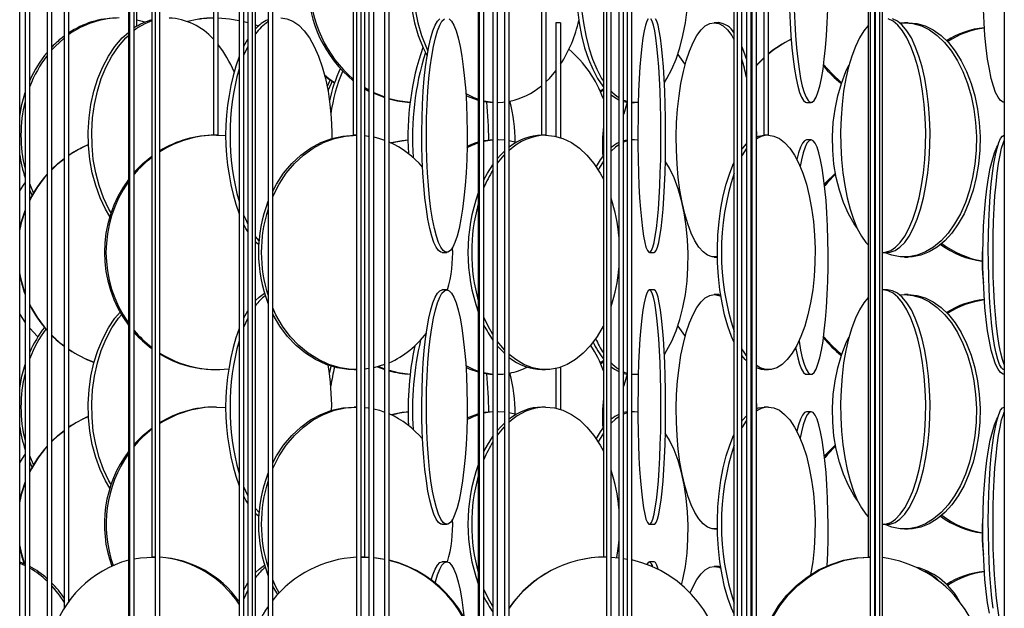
# Model space of a CAD drawing. Header units: millimetres. Extents: x 495 to 2657, y 518 to 2595.
# Tile 37 of 91: x 639 to 744, y 2300 to 2362. Entities that reach past the tile are written whole.
import ezdxf

# ---------------------------------------------------------------- set-up
doc = ezdxf.new("R2010")
doc.units = ezdxf.units.MM

msp = doc.modelspace()

# ---------------------------------------------------------------- linework, layer by layer
at = {"color": 7, "linetype": 'Continuous', "lineweight": 25}
for p, q in [((639.42, 2132.55), (639.42, 2574.8)), ((640, 2574.8), (640, 2247.55)), ((640.5, 2247.55), (640.5, 2574.8)), ((642.34, 2574.8), (642.34, 2177.55)), ((642.84, 2177.55), (642.84, 2574.8)), ((644.16, 2574.8), (644.16, 2299.53)), ((644.66, 2300.28), (644.66, 2574.8)), ((651.01, 2574.8), (651.01, 2235.05)), ((651.14, 2574.8), (651.14, 2120.05)), ((651.64, 2120.05), (651.64, 2574.8)), ((651.91, 2361.66), (651.91, 2574.8)), ((653.5, 2574.8), (653.5, 2305.05)), ((653.88, 2574.8), (653.88, 2190.05)), ((654.38, 2190.05), (654.38, 2574.8)), ((660.07, 2574.8), (660.07, 2350.05)), ((660.57, 2350.05), (660.57, 2574.8)), ((662.82, 2574.8), (662.82, 2247.55)), ((663.32, 2247.55), (663.32, 2574.8)), ((663.74, 2574.8), (663.74, 2132.55)), ((664.24, 2132.55), (664.24, 2574.8)), ((664.57, 2297.32), (664.57, 2574.8)), ((665.9, 2574.8), (665.9, 2177.55)), ((666.4, 2177.55), (666.4, 2574.8)), ((674.99, 2574.8), (674.99, 2350.05)), ((675.33, 2574.8), (675.33, 2235.05)), ((675.83, 2235.05), (675.83, 2574.8)), ((676.23, 2305.05), (676.23, 2574.8)), ((676.67, 2574.8), (676.67, 2120.05)), ((677.17, 2120.05), (677.17, 2574.8)), ((678.33, 2574.8), (678.33, 2190.05)), ((678.83, 2190.05), (678.83, 2574.8)), ((688.32, 2574.8), (688.32, 2292.55)), ((688.43, 2574.8), (688.43, 2247.55)), ((688.93, 2247.55), (688.93, 2574.8)), ((689.89, 2574.8), (689.89, 2132.55)), ((690.39, 2132.55), (690.39, 2574.8)), ((691.12, 2574.8), (691.12, 2177.55)), ((691.62, 2177.55), (691.62, 2574.8)), ((695.06, 2574.8), (695.06, 2350.05)), ((695.56, 2350.05), (695.56, 2574.8)), ((701.67, 2574.8), (701.67, 2305.05)), ((702, 2574.8), (702, 2235.05)), ((702.5, 2235.05), (702.5, 2574.8)), ((703.32, 2574.8), (703.32, 2120.05)), ((703.82, 2120.05), (703.82, 2574.8)), ((704.2, 2574.8), (704.2, 2190.05)), ((704.7, 2190.05), (704.7, 2574.8)), ((715.59, 2574.8), (715.59, 2292.55)), ((715.94, 2574.8), (715.94, 2247.55)), ((716.44, 2247.55), (716.44, 2574.8)), ((716.93, 2574.8), (716.93, 2132.55)), ((717.43, 2132.55), (717.43, 2574.8)), ((717.49, 2574.8), (717.49, 2177.55)), ((717.99, 2177.55), (717.99, 2574.8)), ((718.79, 2574.8), (718.79, 2350.05)), ((719.29, 2350.05), (719.29, 2574.8)), ((729.91, 2574.8), (729.91, 2305.05)), ((730.12, 2574.8), (730.12, 2235.05)), ((730.62, 2235.05), (730.62, 2574.8)), ((730.65, 2574.8), (730.65, 2120.05)), ((731.15, 2120.05), (731.15, 2574.8)), ((731.42, 2190.05), (731.42, 2574.8)), ((744.42, 2574.8), (744.42, 2132.55)), ((663.32, 2362.18), (663.74, 2362.07)), ((697.1, 2362.05), (696.6, 2362.05)), ((696.6, 2362.05), (696.6, 2349.93)), ((697.1, 2362.05), (697.1, 2349.79)), ((713.97, 2362.05), (713.5, 2362.05)), ((733.27, 2362.02), (733.78, 2362.05)), ((734.17, 2362.05), (733.78, 2362.05)), ((663.32, 2359.56), (663.74, 2360.3)), ((663.32, 2358.57), (663.74, 2359.49)), ((718.79, 2358.31), (717.99, 2357.51)), ((717.49, 2356.93), (717.43, 2356.86)), ((717.49, 2356.87), (717.43, 2356.8)), ((717.43, 2356.1), (717.49, 2355.8)), ((676.23, 2355.13), (676.67, 2354.88)), ((676.23, 2355.01), (676.67, 2354.76)), ((701.32, 2354.79), (701.67, 2355)), ((701.37, 2354.67), (701.67, 2354.84)), ((688.93, 2353.72), (689.89, 2353.57)), ((690.39, 2353.55), (690.43, 2353.55)), ((704.7, 2353.55), (704.97, 2353.55)), ((723.32, 2353.55), (723.81, 2353.55)), ((717.43, 2352.68), (717.49, 2351.89)), ((660.57, 2350.05), (660.07, 2350.05)), ((660.41, 2350.05), (661.42, 2350)), ((675.33, 2350.05), (674.99, 2350.05)), ((690.43, 2349.55), (690.39, 2349.55)), ((691.12, 2349.51), (690.43, 2349.55)), ((692.36, 2349.26), (691.62, 2349.44)), ((695.56, 2350.05), (695.06, 2350.05)), ((704.2, 2349.43), (703.82, 2349.3)), ((704.97, 2349.55), (704.7, 2349.55)), ((704.97, 2349.55), (704.7, 2349.53)), ((705.34, 2349.52), (704.97, 2349.55)), ((717.43, 2349.56), (717.49, 2349.6)), ((717.43, 2349.16), (717.49, 2349.22)), ((719.29, 2350.05), (718.79, 2350.05)), ((723.81, 2349.55), (723.32, 2349.55)), ((640.76, 2343.65), (640.5, 2344.19)), ((664.94, 2338.79), (664.57, 2339.23)), ((684.47, 2337.55), (684.96, 2337.55)), ((706.57, 2337.55), (707.07, 2337.55)), ((731.5, 2337.55), (731.97, 2337.55)), ((713.5, 2337.05), (713.84, 2337.05)), ((733.78, 2337.05), (734.17, 2337.05)), ((684.96, 2333.55), (684.47, 2333.55)), ((707.07, 2333.55), (706.57, 2333.55)), ((731.5, 2333.55), (731.42, 2333.55)), ((731.97, 2333.55), (731.5, 2333.55)), ((713.97, 2333.05), (713.5, 2333.05)), ((713.97, 2333.05), (714.17, 2333.03)), ((733.27, 2333.02), (733.78, 2333.05)), ((734.17, 2333.05), (733.78, 2333.05)), ((663.32, 2330.56), (663.74, 2331.3)), ((663.32, 2329.57), (663.74, 2330.49)), ((701.32, 2325.79), (701.67, 2326)), ((660.24, 2325.05), (660.41, 2325.05)), ((675.1, 2325.05), (675.33, 2325.05)), ((676.67, 2325.15), (676.24, 2325.09)), ((677.71, 2325.38), (678.33, 2325.13)), ((695.12, 2325.05), (695.5, 2325.05)), ((696.6, 2325.17), (696.6, 2320.93)), ((697.1, 2325.31), (697.1, 2320.79)), ((701.37, 2325.67), (701.67, 2325.84)), ((717.49, 2325.88), (717.43, 2325.94)), ((717.49, 2325.5), (717.43, 2325.54)), ((718.81, 2325.05), (719.27, 2325.05)), ((688.93, 2324.72), (689.89, 2324.57)), ((690.39, 2324.55), (690.43, 2324.55)), ((704.7, 2324.55), (704.97, 2324.55)), ((723.32, 2324.55), (723.81, 2324.55)), ((717.43, 2323.68), (717.49, 2322.89)), ((660.41, 2321.05), (660.24, 2321.05)), ((660.41, 2321.05), (661.42, 2321)), ((675.33, 2321.05), (675.1, 2321.05)), ((695.5, 2321.05), (695.12, 2321.05)), ((719.27, 2321.05), (718.81, 2321.05)), ((690.43, 2320.55), (690.39, 2320.55)), ((691.12, 2320.51), (690.43, 2320.55)), ((692.36, 2320.26), (691.62, 2320.44)), ((704.2, 2320.43), (703.82, 2320.3)), ((704.97, 2320.55), (704.7, 2320.55)), ((704.97, 2320.55), (704.7, 2320.53)), ((705.34, 2320.52), (704.97, 2320.55)), ((717.43, 2320.56), (717.49, 2320.6)), ((717.43, 2320.16), (717.49, 2320.22)), ((723.81, 2320.55), (723.32, 2320.55)), ((640.76, 2314.65), (640.5, 2315.19)), ((664.94, 2309.79), (664.57, 2310.23)), ((684.47, 2308.55), (684.96, 2308.55)), ((706.57, 2308.55), (707.07, 2308.55)), ((731.5, 2308.55), (731.97, 2308.55)), ((713.5, 2308.05), (713.84, 2308.05)), ((733.78, 2308.05), (734.17, 2308.05)), ((653.88, 2305.05), (653.5, 2305.05)), ((653.65, 2305.05), (653.88, 2305.05)), ((676.23, 2305.05), (675.83, 2305.05)), ((675.83, 2305.05), (675.94, 2305.05)), ((675.94, 2305.05), (676.67, 2305.03)), ((676.03, 2305.05), (676.67, 2305.03)), ((702, 2305.05), (701.67, 2305.05)), ((702.5, 2305.04), (703.32, 2304.97)), ((730.12, 2305.05), (729.91, 2305.05)), ((639.42, 2304.53), (639.94, 2304.31)), ((684.96, 2304.55), (684.47, 2304.55)), ((703.82, 2304.9), (704.2, 2304.84)), ((707.07, 2304.55), (706.57, 2304.55)), ((713.97, 2304.05), (713.5, 2304.05)), ((713.97, 2304.05), (714.17, 2304.03)), ((663.32, 2301.56), (663.74, 2302.3)), ((663.32, 2300.57), (663.74, 2301.49)), ((662.79, 2300.36), (662.82, 2300.44))]:
    msp.add_line(p, q, dxfattribs=at)
at = {"color": 7, "linetype": 'Continuous', "lineweight": 25, "flags": 128}
for points in [[(708.17, 2355.67), (708.45, 2356.11), (708.97, 2357.08), (709.43, 2358.17), (709.83, 2359.38), (710.15, 2360.67), (710.41, 2362.05), (710.59, 2363.47), (710.69, 2364.94), (710.71, 2366.42), (710.65, 2367.89), (710.51, 2369.34), (710.29, 2370.75), (710, 2372.08), (709.64, 2373.34), (709.21, 2374.49), (708.72, 2375.52), (708.18, 2376.42), (707.59, 2377.17), (707.07, 2377.68)], [(701.67, 2376.89), (701.32, 2376.42), (700.78, 2375.52), (700.29, 2374.49), (699.86, 2373.34), (699.5, 2372.08), (699.2, 2370.75), (698.99, 2369.34), (698.85, 2367.89), (698.78, 2366.42), (698.8, 2364.94), (698.91, 2363.47), (699.08, 2362.05), (699.34, 2360.67), (699.67, 2359.38), (700.07, 2358.17), (700.53, 2357.08), (701.04, 2356.11), (701.6, 2355.29), (701.67, 2355.2)], [(684.47, 2375.84), (684.18, 2375.52), (683.42, 2374.49), (682.74, 2373.34), (682.17, 2372.08), (681.71, 2370.75), (681.37, 2369.34), (681.14, 2367.89), (681.05, 2366.42), (681.08, 2364.94), (681.24, 2363.47), (681.52, 2362.05), (681.92, 2360.67), (682.44, 2359.38), (682.87, 2358.51)], [(684.47, 2375.44), (683.76, 2374.49), (683.09, 2373.34), (682.51, 2372.08), (682.05, 2370.75), (681.71, 2369.34), (681.49, 2367.89), (681.4, 2366.42), (681.43, 2364.94), (681.59, 2363.47), (681.87, 2362.05), (682.27, 2360.67), (682.79, 2359.38), (682.96, 2359.01)], [(701.67, 2376.28), (701.22, 2375.52), (700.73, 2374.49), (700.3, 2373.34), (699.94, 2372.08), (699.65, 2370.75), (699.43, 2369.34), (699.29, 2367.89), (699.23, 2366.42), (699.25, 2364.94), (699.35, 2363.47), (699.53, 2362.05), (699.78, 2360.67), (700.11, 2359.38), (700.51, 2358.17), (700.97, 2357.08), (701.48, 2356.11), (701.67, 2355.82)], [(721.53, 2363.47), (721.59, 2362.05), (721.67, 2360.67), (721.77, 2359.38), (721.9, 2358.17), (722.05, 2357.08), (722.21, 2356.11), (722.39, 2355.29), (722.58, 2354.61), (722.78, 2354.09), (723, 2353.75), (723.21, 2353.57), (723.32, 2353.55)], [(722.03, 2363.47), (722.08, 2362.05), (722.16, 2360.67), (722.27, 2359.38), (722.39, 2358.17), (722.54, 2357.08), (722.7, 2356.11), (722.88, 2355.29), (723.08, 2354.61), (723.28, 2354.09), (723.49, 2353.75), (723.7, 2353.57), (723.92, 2353.57), (724.14, 2353.75), (724.35, 2354.09), (724.55, 2354.61), (724.74, 2355.29), (724.92, 2356.11), (725.09, 2357.08), (725.23, 2358.17), (725.36, 2359.38), (725.46, 2360.67), (725.54, 2362.05), (725.6, 2363.47)], [(744.43, 2353.55), (744.29, 2353.57), (744.02, 2353.75), (743.76, 2354.09), (743.5, 2354.61), (743.26, 2355.29), (743.04, 2356.11), (742.83, 2357.08), (742.65, 2358.17), (742.49, 2359.38), (742.36, 2360.67), (742.26, 2362.05), (742.19, 2363.47)], [(651.91, 2362.35), (652.49, 2362.2), (652.79, 2362.11)], [(660.57, 2362.55), (661.81, 2362.46), (662.82, 2362.3)], [(664.57, 2361.81), (664.68, 2361.77), (664.87, 2361.69)], [(667.28, 2362.55), (667.92, 2362.46), (668.56, 2362.2), (669.17, 2361.77), (669.76, 2361.17), (670.31, 2360.42), (670.82, 2359.52), (671.28, 2358.49), (671.68, 2357.34), (672.02, 2356.08), (672.3, 2354.75), (672.5, 2353.34), (672.64, 2351.89), (672.69, 2350.42), (672.69, 2349.7)], [(684.47, 2337.55), (684.34, 2337.57), (684.09, 2337.75), (683.84, 2338.09), (683.6, 2338.61), (683.37, 2339.29), (683.15, 2340.11), (682.96, 2341.08), (682.79, 2342.17), (682.64, 2343.38), (682.51, 2344.67), (682.42, 2346.05), (682.35, 2347.47), (682.31, 2348.94), (682.3, 2350.42), (682.33, 2351.89), (682.38, 2353.34), (682.46, 2354.75), (682.57, 2356.08), (682.71, 2357.34), (682.87, 2358.49), (683.05, 2359.52), (683.26, 2360.42), (683.48, 2361.17), (683.72, 2361.77), (683.96, 2362.2), (684.22, 2362.46)], [(685.22, 2362.46), (685.47, 2362.2), (685.72, 2361.77), (685.96, 2361.17), (686.18, 2360.42), (686.38, 2359.52), (686.57, 2358.49), (686.73, 2357.34), (686.86, 2356.08), (686.98, 2354.75), (687.06, 2353.34), (687.11, 2351.89), (687.13, 2350.42), (687.13, 2348.94), (687.09, 2347.47), (687.02, 2346.05), (686.92, 2344.67), (686.8, 2343.38), (686.65, 2342.17), (686.48, 2341.08), (686.28, 2340.11), (686.07, 2339.29), (685.84, 2338.61), (685.6, 2338.09), (685.35, 2337.75), (685.09, 2337.57), (684.84, 2337.57), (684.58, 2337.75), (684.33, 2338.09), (684.09, 2338.61), (683.86, 2339.29), (683.65, 2340.11), (683.45, 2341.08), (683.28, 2342.17), (683.13, 2343.38), (683, 2344.67), (682.91, 2346.05), (682.84, 2347.47), (682.8, 2348.94), (682.79, 2350.42), (682.82, 2351.89), (682.87, 2353.34), (682.95, 2354.75), (683.06, 2356.08), (683.2, 2357.34), (683.36, 2358.49), (683.55, 2359.52), (683.75, 2360.42), (683.97, 2361.17), (684.21, 2361.77), (684.45, 2362.2), (684.71, 2362.46)], [(706.43, 2362.46), (706.29, 2362.2), (706.15, 2361.77), (706.01, 2361.17), (705.89, 2360.42), (705.77, 2359.52), (705.67, 2358.49), (705.57, 2357.34), (705.5, 2356.08), (705.43, 2354.75), (705.39, 2353.34), (705.36, 2351.89), (705.34, 2350.42), (705.35, 2348.94), (705.37, 2347.47), (705.41, 2346.05), (705.46, 2344.67), (705.53, 2343.38), (705.62, 2342.17), (705.72, 2341.08), (705.83, 2340.11), (705.95, 2339.29), (706.08, 2338.61), (706.21, 2338.09), (706.36, 2337.75), (706.5, 2337.57), (706.65, 2337.57), (706.79, 2337.75), (706.93, 2338.09), (707.07, 2338.61), (707.2, 2339.29), (707.32, 2340.11), (707.43, 2341.08), (707.53, 2342.17), (707.62, 2343.38), (707.69, 2344.67), (707.74, 2346.05), (707.78, 2347.47), (707.8, 2348.94), (707.81, 2350.42), (707.79, 2351.89), (707.76, 2353.34), (707.72, 2354.75), (707.65, 2356.08), (707.57, 2357.34), (707.48, 2358.49), (707.38, 2359.52), (707.26, 2360.42), (707.14, 2361.17), (707, 2361.77), (706.86, 2362.2), (706.72, 2362.46)], [(707.07, 2337.55), (707.14, 2337.57), (707.29, 2337.75), (707.43, 2338.09), (707.57, 2338.61), (707.7, 2339.29), (707.82, 2340.11), (707.93, 2341.08), (708.03, 2342.17), (708.11, 2343.38), (708.18, 2344.67), (708.24, 2346.05), (708.28, 2347.47), (708.3, 2348.94), (708.3, 2350.42), (708.29, 2351.89), (708.26, 2353.34), (708.21, 2354.75), (708.15, 2356.08), (708.07, 2357.34), (707.98, 2358.49), (707.88, 2359.52), (707.76, 2360.42), (707.63, 2361.17), (707.5, 2361.77), (707.36, 2362.2), (707.22, 2362.46)], [(713.83, 2337.09), (713.74, 2337.07), (713.26, 2337.07), (712.78, 2337.25), (712.31, 2337.59), (711.86, 2338.11), (711.43, 2338.79), (711.04, 2339.61), (710.67, 2340.58), (710.35, 2341.67), (710.07, 2342.88), (709.83, 2344.17), (709.65, 2345.55), (709.53, 2346.97), (709.46, 2348.44), (709.44, 2349.92), (709.48, 2351.39), (709.58, 2352.84), (709.74, 2354.25), (709.94, 2355.58), (710.2, 2356.84), (710.5, 2357.99), (710.85, 2359.02), (711.23, 2359.92), (711.64, 2360.67), (712.09, 2361.27), (712.54, 2361.7), (713.02, 2361.96), (713.5, 2362.05), (713.5, 2362.05)], [(713.5, 2362.05), (713.98, 2361.96), (714.45, 2361.7), (714.91, 2361.27), (715.35, 2360.67), (715.59, 2360.25)], [(729.91, 2361.75), (729.43, 2361.17), (728.97, 2360.42), (728.54, 2359.52), (728.15, 2358.49), (727.81, 2357.34), (727.53, 2356.08), (727.29, 2354.75), (727.12, 2353.34), (727.01, 2351.89), (726.96, 2350.42), (726.98, 2348.94), (727.06, 2347.47), (727.2, 2346.05), (727.4, 2344.67), (727.66, 2343.38), (727.98, 2342.17), (728.34, 2341.08), (728.75, 2340.11), (729.19, 2339.29), (729.67, 2338.61), (729.91, 2338.34)], [(731.42, 2337.55), (731.77, 2337.57), (732.31, 2337.75), (732.83, 2338.09), (733.33, 2338.61), (733.81, 2339.29), (734.26, 2340.11), (734.67, 2341.08), (735.03, 2342.17), (735.34, 2343.38), (735.6, 2344.67), (735.81, 2346.05), (735.95, 2347.47), (736.03, 2348.94), (736.04, 2350.42), (735.99, 2351.89), (735.88, 2353.34), (735.71, 2354.75), (735.48, 2356.08), (735.19, 2357.34), (734.85, 2358.49), (734.47, 2359.52), (734.04, 2360.42), (733.58, 2361.17), (733.08, 2361.77), (732.57, 2362.2), (732.04, 2362.46)], [(733.78, 2362.05), (734.68, 2361.96), (735.58, 2361.7), (736.45, 2361.27), (737.28, 2360.67), (738.06, 2359.92), (738.79, 2359.02), (739.44, 2357.99), (740.01, 2356.84), (740.5, 2355.58), (740.89, 2354.25), (741.18, 2352.84), (741.37, 2351.39), (741.45, 2349.92), (741.42, 2348.44), (741.29, 2346.97), (741.05, 2345.55), (740.71, 2344.17), (740.27, 2342.88), (739.74, 2341.67), (739.12, 2340.58), (738.43, 2339.61), (737.68, 2338.79), (736.87, 2338.11), (736.02, 2337.59), (735.13, 2337.25), (734.23, 2337.07), (733.32, 2337.07), (732.42, 2337.25), (731.63, 2337.55)], [(731.97, 2337.55), (732.24, 2337.57), (732.77, 2337.75), (733.29, 2338.09), (733.8, 2338.61), (734.28, 2339.29), (734.72, 2340.11), (735.13, 2341.08), (735.5, 2342.17), (735.81, 2343.38), (736.07, 2344.67), (736.27, 2346.05), (736.41, 2347.47), (736.49, 2348.94), (736.51, 2350.42), (736.46, 2351.89), (736.35, 2353.34), (736.18, 2354.75), (735.95, 2356.08), (735.66, 2357.34), (735.32, 2358.49), (734.93, 2359.52), (734.51, 2360.42), (734.04, 2361.17), (733.55, 2361.77), (733.04, 2362.2), (732.51, 2362.46)], [(734.17, 2362.05), (735.08, 2361.96), (735.97, 2361.7), (736.84, 2361.27), (737.68, 2360.67), (738.46, 2359.92), (739.18, 2359.02), (739.83, 2357.99), (740.41, 2356.84), (740.89, 2355.58), (741.28, 2354.25), (741.58, 2352.84), (741.76, 2351.39), (741.84, 2349.92), (741.82, 2348.44), (741.68, 2346.97), (741.44, 2345.55), (741.1, 2344.17), (740.66, 2342.88), (740.13, 2341.67), (739.52, 2340.58), (738.83, 2339.61), (738.07, 2338.79), (737.27, 2338.11), (736.41, 2337.59), (735.53, 2337.25), (734.62, 2337.07), (734.17, 2337.05)], [(649.03, 2341.38), (648.56, 2342.17), (647.99, 2343.38), (647.52, 2344.67), (647.15, 2346.05), (646.9, 2347.47), (646.75, 2348.94), (646.72, 2350.42), (646.81, 2351.89), (647.01, 2353.34), (647.32, 2354.75), (647.74, 2356.08), (648.27, 2357.34), (648.88, 2358.49), (649.58, 2359.52), (650.36, 2360.42), (651.01, 2361.02)], [(649.16, 2341.78), (648.94, 2342.17), (648.37, 2343.38), (647.9, 2344.67), (647.53, 2346.05), (647.27, 2347.47), (647.13, 2348.94), (647.1, 2350.42), (647.18, 2351.89), (647.39, 2353.34), (647.7, 2354.75), (648.12, 2356.08), (648.64, 2357.34), (649.26, 2358.49), (649.96, 2359.52), (650.74, 2360.42), (651.01, 2360.69)], [(642.84, 2359.15), (643.19, 2359.52), (644.16, 2360.4)], [(709.6, 2358.66), (710.32, 2357.67), (710.39, 2357.58)], [(716.44, 2359.47), (716.62, 2359.02), (716.93, 2358.11)], [(718.79, 2358.27), (718.01, 2357.49), (717.99, 2357.46)], [(725.16, 2357.59), (726.05, 2356.58), (727.07, 2355.65)], [(728.76, 2340.08), (728.43, 2340.58), (727.81, 2341.67), (727.28, 2342.88), (726.84, 2344.17), (726.5, 2345.55), (726.26, 2346.97), (726.13, 2348.44), (726.1, 2349.92), (726.18, 2351.39), (726.37, 2352.84), (726.66, 2354.25), (727.05, 2355.58), (727.54, 2356.84), (727.86, 2357.52)], [(671.93, 2356.47), (672.37, 2356.11), (673, 2355.66)], [(671.94, 2356.42), (672.32, 2356.11), (672.99, 2355.63)], [(695.56, 2355.76), (695.91, 2356.11), (696.6, 2356.92)], [(672.54, 2355.95), (672.36, 2355.58), (672.21, 2355.24)], [(672.74, 2355.81), (672.63, 2355.58), (672.29, 2354.78)], [(639.42, 2352.08), (639.65, 2353.34), (640, 2354.6)], [(677.17, 2354.62), (677.19, 2354.61), (678.33, 2354.13)], [(677.17, 2354.52), (678.24, 2354.09), (678.33, 2354.06)], [(686.99, 2354.49), (687.79, 2354.09), (688.32, 2353.89)], [(687.01, 2354.3), (687.44, 2354.09), (688.32, 2353.79)], [(702.5, 2354.35), (702.85, 2354.09), (703.32, 2353.83)], [(678.83, 2353.97), (679.76, 2353.75), (681.07, 2353.57)], [(688.93, 2353.65), (689.55, 2353.57), (689.89, 2353.55)], [(690.43, 2353.55), (690.96, 2353.57), (691.12, 2353.59)], [(703.82, 2353.8), (703.95, 2353.75), (704.2, 2353.66)], [(703.82, 2353.64), (704.19, 2353.57), (704.22, 2353.57)], [(704.22, 2353.57), (703.85, 2352.34), (703.82, 2352.25)], [(704.7, 2353.56), (705.31, 2353.57), (705.39, 2353.58)], [(666.4, 2343.48), (666.44, 2343.58), (667.09, 2344.84), (667.85, 2345.99), (668.72, 2347.02), (669.68, 2347.92), (670.72, 2348.67), (671.83, 2349.27), (672.99, 2349.7), (674.18, 2349.96), (675.39, 2350.05)], [(666.4, 2344.09), (666.8, 2344.84), (667.56, 2345.99), (668.43, 2347.02), (669.39, 2347.92), (670.43, 2348.67), (671.54, 2349.27), (672.7, 2349.7), (673.89, 2349.96), (675.1, 2350.05)], [(676.23, 2350.01), (676.59, 2349.96), (676.67, 2349.95)], [(677.17, 2349.86), (677.78, 2349.7), (678.33, 2349.52)], [(680.85, 2349.52), (680.21, 2349.46), (679.02, 2349.23)], [(688.32, 2349.31), (687.96, 2349.2), (687.12, 2348.86)], [(689.89, 2349.55), (689.01, 2349.46), (688.93, 2349.45)], [(689.89, 2349.53), (689.36, 2349.46), (688.93, 2349.38)], [(695.5, 2350.05), (696.44, 2349.96), (697.36, 2349.7), (698.25, 2349.27), (699.11, 2348.67), (699.91, 2347.92), (700.65, 2347.02), (701.33, 2345.99), (701.67, 2345.35)], [(704.2, 2349.53), (703.85, 2349.46), (703.82, 2349.45)], [(716.45, 2348.55), (716.54, 2348.67), (716.93, 2349.12)], [(719.27, 2350.05), (719.86, 2349.96), (720.44, 2349.7), (721, 2349.27), (721.54, 2348.67), (722.05, 2347.92), (722.52, 2347.02), (722.94, 2345.99), (723.32, 2344.84), (723.63, 2343.58), (723.88, 2342.25), (724.07, 2340.84), (724.2, 2339.39), (724.25, 2337.92), (724.23, 2336.44), (724.14, 2334.97), (723.99, 2333.55), (723.77, 2332.17), (723.48, 2330.88), (723.14, 2329.67), (722.74, 2328.58), (722.29, 2327.61), (721.8, 2326.79), (721.28, 2326.11), (720.72, 2325.59), (720.15, 2325.25), (719.57, 2325.07), (718.97, 2325.07), (718.39, 2325.25), (717.99, 2325.47)], [(717.99, 2349.88), (718.22, 2349.96), (718.81, 2350.05)], [(723.32, 2349.55), (723.1, 2349.46), (722.89, 2349.2), (722.68, 2348.77), (722.48, 2348.17), (722.31, 2347.46)], [(722.54, 2328.11), (722.54, 2328.08), (722.7, 2327.11), (722.88, 2326.29), (723.08, 2325.61), (723.28, 2325.09), (723.49, 2324.75), (723.7, 2324.57), (723.92, 2324.57), (724.14, 2324.75), (724.35, 2325.09), (724.55, 2325.61), (724.74, 2326.29), (724.92, 2327.11), (725.09, 2328.08), (725.23, 2329.17), (725.36, 2330.38), (725.46, 2331.67), (725.54, 2333.05), (725.6, 2334.47), (725.63, 2335.94), (725.64, 2337.42), (725.62, 2338.89), (725.58, 2340.34), (725.51, 2341.75), (725.41, 2343.08), (725.3, 2344.34), (725.16, 2345.49), (725.01, 2346.52), (724.83, 2347.42), (724.65, 2348.17), (724.45, 2348.77), (724.24, 2349.2), (724.03, 2349.46), (723.81, 2349.55), (723.81, 2349.55)], [(723.81, 2349.55), (723.6, 2349.46), (723.38, 2349.2), (723.18, 2348.77), (722.98, 2348.17), (722.79, 2347.42), (722.66, 2346.72)], [(744.42, 2325.05), (744.32, 2325.07), (744.12, 2325.25), (743.93, 2325.59), (743.74, 2326.11), (743.56, 2326.79), (743.39, 2327.61), (743.24, 2328.58), (743.1, 2329.67), (742.98, 2330.88), (742.89, 2332.17), (742.81, 2333.55), (742.76, 2334.97), (742.73, 2336.44), (742.72, 2337.92), (742.74, 2339.39), (742.78, 2340.84), (742.85, 2342.25), (742.93, 2343.58), (743.04, 2344.84), (743.17, 2345.99), (743.31, 2347.02), (743.47, 2347.92), (743.65, 2348.67), (743.83, 2349.27), (744.02, 2349.7), (744.22, 2349.96), (744.42, 2350.05), (744.42, 2350.05)], [(744.42, 2325.59), (744.23, 2326.11), (744.05, 2326.79), (743.89, 2327.61), (743.73, 2328.58), (743.6, 2329.67), (743.48, 2330.88), (743.38, 2332.17), (743.31, 2333.55), (743.25, 2334.97), (743.22, 2336.44), (743.22, 2337.92), (743.24, 2339.39), (743.28, 2340.84), (743.34, 2342.25), (743.43, 2343.58), (743.54, 2344.84), (743.66, 2345.99), (743.81, 2347.02), (743.97, 2347.92), (744.14, 2348.67), (744.33, 2349.27), (744.42, 2349.5)], [(690.39, 2347.55), (690.71, 2347.92), (691.12, 2348.33)], [(703.32, 2349.02), (702.97, 2348.77), (702.5, 2348.34)], [(716.44, 2347.83), (716.49, 2347.92), (716.93, 2348.58)], [(744.43, 2324.55), (744.29, 2324.57), (744.02, 2324.75), (743.76, 2325.09), (743.5, 2325.61), (743.26, 2326.29), (743.04, 2327.11), (742.83, 2328.08), (742.65, 2329.17), (742.49, 2330.38), (742.36, 2331.67), (742.26, 2333.05), (742.19, 2334.47), (742.15, 2335.94), (742.14, 2337.42), (742.16, 2338.89), (742.22, 2340.34), (742.31, 2341.75), (742.42, 2343.08), (742.57, 2344.34), (742.74, 2345.49), (742.93, 2346.52), (743.15, 2347.42), (743.38, 2348.17), (743.63, 2348.77), (743.73, 2348.95)], [(642.84, 2346.41), (643.5, 2347.02), (644.16, 2347.55)], [(642.84, 2346.37), (643.53, 2347.02), (644.16, 2347.52)], [(651.64, 2346.09), (652.55, 2347.02), (653.5, 2347.8)], [(690.39, 2347.06), (691.1, 2347.92), (691.12, 2347.94)], [(701.67, 2347.89), (701.32, 2347.42), (700.88, 2346.7)], [(701.67, 2347.28), (701.22, 2346.52), (701.12, 2346.33)], [(708.17, 2326.67), (708.45, 2327.11), (708.97, 2328.08), (709.43, 2329.17), (709.83, 2330.38), (710.15, 2331.67), (710.41, 2333.05), (710.59, 2334.47), (710.69, 2335.94), (710.71, 2337.42), (710.65, 2338.89), (710.51, 2340.34), (710.29, 2341.75), (710, 2343.08), (709.64, 2344.34), (709.21, 2345.49), (708.72, 2346.52), (708.27, 2347.27)], [(715.59, 2328.01), (715.34, 2328.58), (714.94, 2329.67), (714.6, 2330.88), (714.32, 2332.17), (714.09, 2333.55), (713.94, 2334.97), (713.85, 2336.44), (713.83, 2337.92), (713.89, 2339.39), (714.01, 2340.84), (714.2, 2342.25), (714.45, 2343.58), (714.77, 2344.84), (715.14, 2345.99), (715.56, 2347.02), (715.59, 2347.09)], [(688.93, 2345.3), (689.3, 2345.99), (689.89, 2346.9)], [(726.41, 2346.01), (725.4, 2344.99), (725.25, 2344.8)], [(726.43, 2345.89), (725.56, 2344.99), (725.27, 2344.64)], [(639.42, 2344.1), (639.9, 2344.84), (640, 2344.98)], [(640.9, 2343.91), (640.57, 2344.67), (640.5, 2344.85)], [(709.89, 2343.85), (709.87, 2343.84), (709.82, 2343.76)], [(639.42, 2340.02), (639.61, 2340.84), (640, 2342.03)], [(639.42, 2339.85), (639.65, 2340.84), (640, 2341.94)], [(663.74, 2340.61), (663.52, 2341.08), (663.32, 2341.53)], [(663.74, 2339.79), (663.55, 2340.11), (663.32, 2340.53)], [(664.91, 2338.37), (664.65, 2338.61), (664.57, 2338.69)], [(684.47, 2308.55), (684.34, 2308.57), (684.09, 2308.75), (683.84, 2309.09), (683.6, 2309.61), (683.37, 2310.29), (683.15, 2311.11), (682.96, 2312.08), (682.79, 2313.17), (682.64, 2314.38), (682.51, 2315.67), (682.42, 2317.05), (682.35, 2318.47), (682.31, 2319.94), (682.3, 2321.42), (682.33, 2322.89), (682.38, 2324.34), (682.46, 2325.75), (682.57, 2327.08), (682.71, 2328.34), (682.87, 2329.49), (683.05, 2330.52), (683.26, 2331.42), (683.48, 2332.17), (683.72, 2332.77), (683.96, 2333.2), (684.22, 2333.46), (684.47, 2333.55), (684.47, 2333.55)], [(684.96, 2333.55), (685.22, 2333.46), (685.47, 2333.2), (685.72, 2332.77), (685.96, 2332.17), (686.18, 2331.42), (686.38, 2330.52), (686.57, 2329.49), (686.73, 2328.34), (686.86, 2327.08), (686.98, 2325.75), (687.06, 2324.34), (687.11, 2322.89), (687.13, 2321.42), (687.13, 2319.94), (687.09, 2318.47), (687.02, 2317.05), (686.92, 2315.67), (686.8, 2314.38), (686.65, 2313.17), (686.48, 2312.08), (686.28, 2311.11), (686.07, 2310.29), (685.84, 2309.61), (685.6, 2309.09), (685.35, 2308.75), (685.09, 2308.57), (684.84, 2308.57), (684.58, 2308.75), (684.33, 2309.09), (684.09, 2309.61), (683.86, 2310.29), (683.65, 2311.11), (683.45, 2312.08), (683.28, 2313.17), (683.13, 2314.38), (683, 2315.67), (682.91, 2317.05), (682.84, 2318.47), (682.8, 2319.94), (682.79, 2321.42), (682.82, 2322.89), (682.87, 2324.34), (682.95, 2325.75), (683.06, 2327.08), (683.2, 2328.34), (683.36, 2329.49), (683.55, 2330.52), (683.75, 2331.42), (683.97, 2332.17), (684.21, 2332.77), (684.45, 2333.2), (684.71, 2333.46), (684.96, 2333.55)], [(706.57, 2333.55), (706.43, 2333.46), (706.29, 2333.2), (706.15, 2332.77), (706.01, 2332.17), (705.89, 2331.42), (705.77, 2330.52), (705.67, 2329.49), (705.57, 2328.34), (705.5, 2327.08), (705.43, 2325.75), (705.39, 2324.34), (705.36, 2322.89), (705.34, 2321.42), (705.35, 2319.94), (705.37, 2318.47), (705.41, 2317.05), (705.46, 2315.67), (705.53, 2314.38), (705.62, 2313.17), (705.72, 2312.08), (705.83, 2311.11), (705.95, 2310.29), (706.08, 2309.61), (706.21, 2309.09), (706.36, 2308.75), (706.5, 2308.57), (706.65, 2308.57), (706.79, 2308.75), (706.93, 2309.09), (707.07, 2309.61), (707.2, 2310.29), (707.32, 2311.11), (707.43, 2312.08), (707.53, 2313.17), (707.62, 2314.38), (707.69, 2315.67), (707.74, 2317.05), (707.78, 2318.47), (707.8, 2319.94), (707.81, 2321.42), (707.79, 2322.89), (707.76, 2324.34), (707.72, 2325.75), (707.65, 2327.08), (707.57, 2328.34), (707.48, 2329.49), (707.38, 2330.52), (707.26, 2331.42), (707.14, 2332.17), (707, 2332.77), (706.86, 2333.2), (706.72, 2333.46), (706.57, 2333.55)], [(707.07, 2308.55), (707.14, 2308.57), (707.29, 2308.75), (707.43, 2309.09), (707.57, 2309.61), (707.7, 2310.29), (707.82, 2311.11), (707.93, 2312.08), (708.03, 2313.17), (708.11, 2314.38), (708.18, 2315.67), (708.24, 2317.05), (708.28, 2318.47), (708.3, 2319.94), (708.3, 2321.42), (708.29, 2322.89), (708.26, 2324.34), (708.21, 2325.75), (708.15, 2327.08), (708.07, 2328.34), (707.98, 2329.49), (707.88, 2330.52), (707.76, 2331.42), (707.63, 2332.17), (707.5, 2332.77), (707.36, 2333.2), (707.22, 2333.46), (707.07, 2333.55), (707.07, 2333.55)], [(731.42, 2308.55), (731.77, 2308.57), (732.31, 2308.75), (732.83, 2309.09), (733.33, 2309.61), (733.81, 2310.29), (734.26, 2311.11), (734.67, 2312.08), (735.03, 2313.17), (735.34, 2314.38), (735.6, 2315.67), (735.81, 2317.05), (735.95, 2318.47), (736.03, 2319.94), (736.04, 2321.42), (735.99, 2322.89), (735.88, 2324.34), (735.71, 2325.75), (735.48, 2327.08), (735.19, 2328.34), (734.85, 2329.49), (734.47, 2330.52), (734.04, 2331.42), (733.58, 2332.17), (733.08, 2332.77), (732.57, 2333.2), (732.04, 2333.46), (731.5, 2333.55), (731.5, 2333.55)], [(731.97, 2308.55), (732.24, 2308.57), (732.77, 2308.75), (733.29, 2309.09), (733.8, 2309.61), (734.28, 2310.29), (734.72, 2311.11), (735.13, 2312.08), (735.5, 2313.17), (735.81, 2314.38), (736.07, 2315.67), (736.27, 2317.05), (736.41, 2318.47), (736.49, 2319.94), (736.51, 2321.42), (736.46, 2322.89), (736.35, 2324.34), (736.18, 2325.75), (735.95, 2327.08), (735.66, 2328.34), (735.32, 2329.49), (734.93, 2330.52), (734.51, 2331.42), (734.04, 2332.17), (733.55, 2332.77), (733.04, 2333.2), (732.51, 2333.46), (731.97, 2333.55), (731.97, 2333.55)], [(664.57, 2332.4), (664.95, 2332.77), (665.53, 2333.18)], [(713.83, 2308.09), (713.74, 2308.07), (713.26, 2308.07), (712.78, 2308.25), (712.31, 2308.59), (711.86, 2309.11), (711.43, 2309.79), (711.04, 2310.61), (710.67, 2311.58), (710.35, 2312.67), (710.07, 2313.88), (709.83, 2315.17), (709.65, 2316.55), (709.53, 2317.97), (709.46, 2319.44), (709.44, 2320.92), (709.48, 2322.39), (709.58, 2323.84), (709.74, 2325.25), (709.94, 2326.58), (710.2, 2327.84), (710.5, 2328.99), (710.85, 2330.02), (711.23, 2330.92), (711.64, 2331.67), (712.09, 2332.27), (712.54, 2332.7), (713.02, 2332.96), (713.5, 2333.05), (713.5, 2333.05)], [(713.5, 2333.05), (713.98, 2332.96), (714.19, 2332.86)], [(729.91, 2332.75), (729.43, 2332.17), (728.97, 2331.42), (728.54, 2330.52), (728.15, 2329.49), (727.81, 2328.34), (727.53, 2327.08), (727.29, 2325.75), (727.12, 2324.34), (727.01, 2322.89), (726.96, 2321.42), (726.98, 2319.94), (727.06, 2318.47), (727.2, 2317.05), (727.4, 2315.67), (727.66, 2314.38), (727.98, 2313.17), (728.34, 2312.08), (728.75, 2311.11), (729.19, 2310.29), (729.67, 2309.61), (729.91, 2309.34)], [(733.78, 2333.05), (734.68, 2332.96), (735.58, 2332.7), (736.45, 2332.27), (737.28, 2331.67), (738.06, 2330.92), (738.79, 2330.02), (739.44, 2328.99), (740.01, 2327.84), (740.5, 2326.58), (740.89, 2325.25), (741.18, 2323.84), (741.37, 2322.39), (741.45, 2320.92), (741.42, 2319.44), (741.29, 2317.97), (741.05, 2316.55), (740.71, 2315.17), (740.27, 2313.88), (739.74, 2312.67), (739.12, 2311.58), (738.43, 2310.61), (737.68, 2309.79), (736.87, 2309.11), (736.02, 2308.59), (735.13, 2308.25), (734.23, 2308.07), (733.32, 2308.07), (732.42, 2308.25), (731.63, 2308.55)], [(734.17, 2333.05), (735.08, 2332.96), (735.97, 2332.7), (736.84, 2332.27), (737.68, 2331.67), (738.46, 2330.92), (739.18, 2330.02), (739.83, 2328.99), (740.41, 2327.84), (740.89, 2326.58), (741.28, 2325.25), (741.58, 2323.84), (741.76, 2322.39), (741.84, 2320.92), (741.82, 2319.44), (741.68, 2317.97), (741.44, 2316.55), (741.1, 2315.17), (740.66, 2313.88), (740.13, 2312.67), (739.52, 2311.58), (738.83, 2310.61), (738.07, 2309.79), (737.27, 2309.11), (736.41, 2308.59), (735.53, 2308.25), (734.62, 2308.07), (734.17, 2308.05)], [(675.39, 2325.05), (674.78, 2325.07), (673.58, 2325.25), (672.4, 2325.59), (671.27, 2326.11), (670.19, 2326.79), (669.19, 2327.61), (668.27, 2328.58), (667.46, 2329.67), (666.75, 2330.88), (666.4, 2331.62)], [(640, 2330.12), (639.49, 2330.88), (639.42, 2331)], [(649.03, 2312.38), (648.56, 2313.17), (647.99, 2314.38), (647.52, 2315.67), (647.15, 2317.05), (646.9, 2318.47), (646.75, 2319.94), (646.72, 2321.42), (646.81, 2322.89), (647.01, 2324.34), (647.32, 2325.75), (647.74, 2327.08), (648.27, 2328.34), (648.88, 2329.49), (649.58, 2330.52), (650.12, 2331.16)], [(649.16, 2312.78), (648.94, 2313.17), (648.37, 2314.38), (647.9, 2315.67), (647.53, 2317.05), (647.27, 2318.47), (647.13, 2319.94), (647.1, 2321.42), (647.18, 2322.89), (647.39, 2324.34), (647.7, 2325.75), (648.12, 2327.08), (648.64, 2328.34), (649.26, 2329.49), (649.96, 2330.52), (650.27, 2330.9)], [(675.1, 2325.05), (674.49, 2325.07), (673.29, 2325.25), (672.12, 2325.59), (670.98, 2326.11), (669.9, 2326.79), (668.9, 2327.61), (667.98, 2328.58), (667.17, 2329.67), (666.46, 2330.88), (666.4, 2331)], [(689.89, 2328.78), (689.38, 2329.67), (688.93, 2330.64)], [(641.36, 2328.53), (641.32, 2328.58), (640.5, 2329.47)], [(701.67, 2329.75), (701.63, 2329.67), (701, 2328.58), (700.29, 2327.61), (699.52, 2326.79), (698.68, 2326.11), (697.81, 2325.59), (696.9, 2325.25), (695.97, 2325.07), (695.04, 2325.07), (694.11, 2325.25), (693.2, 2325.59), (692.32, 2326.11), (691.62, 2326.67)], [(709.6, 2329.66), (710.32, 2328.67), (710.39, 2328.58)], [(725.16, 2328.59), (726.05, 2327.58), (727.07, 2326.65)], [(728.76, 2311.08), (728.43, 2311.58), (727.81, 2312.67), (727.28, 2313.88), (726.84, 2315.17), (726.5, 2316.55), (726.26, 2317.97), (726.13, 2319.44), (726.1, 2320.92), (726.18, 2322.39), (726.37, 2323.84), (726.66, 2325.25), (727.05, 2326.58), (727.54, 2327.84), (727.86, 2328.52)], [(691.12, 2327.15), (690.72, 2327.61), (690.39, 2328.04)], [(691.12, 2326.77), (691.11, 2326.79), (690.39, 2327.55)], [(716.93, 2326.52), (716.74, 2326.79), (716.44, 2327.26)], [(722.16, 2327.37), (722.21, 2327.11), (722.39, 2326.29), (722.58, 2325.61), (722.78, 2325.09), (723, 2324.75), (723.21, 2324.57), (723.32, 2324.55)], [(716.93, 2325.98), (716.8, 2326.11), (716.44, 2326.56)], [(639.42, 2323.08), (639.65, 2324.34), (640, 2325.6)], [(672.63, 2325.42), (672.58, 2325.25), (672.46, 2324.72)], [(678.33, 2325.58), (677.19, 2325.25), (677.17, 2325.24)], [(677.58, 2325.34), (678.24, 2325.09), (678.33, 2325.06)], [(678.83, 2324.97), (679.76, 2324.75), (681.07, 2324.57)], [(686.99, 2325.49), (687.79, 2325.09), (688.32, 2324.89)], [(687.01, 2325.3), (687.44, 2325.09), (688.32, 2324.79)], [(702.5, 2325.35), (702.85, 2325.09), (703.32, 2324.83)], [(718.81, 2325.05), (718.52, 2325.07), (717.99, 2325.22)], [(688.93, 2324.65), (689.55, 2324.57), (689.89, 2324.55)], [(690.43, 2324.55), (690.96, 2324.57), (691.12, 2324.59)], [(703.82, 2324.8), (703.95, 2324.75), (704.2, 2324.66)], [(703.82, 2324.64), (704.19, 2324.57), (704.22, 2324.57)], [(704.22, 2324.57), (703.85, 2323.34), (703.82, 2323.25)], [(704.7, 2324.56), (705.31, 2324.57), (705.39, 2324.58)], [(666.4, 2314.48), (666.44, 2314.58), (667.09, 2315.84), (667.85, 2316.99), (668.72, 2318.02), (669.68, 2318.92), (670.72, 2319.67), (671.83, 2320.27), (672.99, 2320.7), (674.18, 2320.96), (675.39, 2321.05)], [(666.4, 2315.09), (666.8, 2315.84), (667.56, 2316.99), (668.43, 2318.02), (669.39, 2318.92), (670.43, 2319.67), (671.54, 2320.27), (672.7, 2320.7), (673.89, 2320.96), (675.1, 2321.05)], [(676.23, 2321.01), (676.59, 2320.96), (676.67, 2320.95)], [(677.17, 2320.86), (677.78, 2320.7), (678.33, 2320.52)], [(695.5, 2321.05), (696.44, 2320.96), (697.36, 2320.7), (698.25, 2320.27), (699.11, 2319.67), (699.91, 2318.92), (700.65, 2318.02), (701.33, 2316.99), (701.67, 2316.35)], [(717.99, 2320.88), (718.22, 2320.96), (718.81, 2321.05)], [(719.27, 2321.05), (719.86, 2320.96), (720.44, 2320.7), (721, 2320.27), (721.54, 2319.67), (722.05, 2318.92), (722.52, 2318.02), (722.94, 2316.99), (723.32, 2315.84), (723.63, 2314.58), (723.88, 2313.25), (724.07, 2311.84), (724.2, 2310.39), (724.25, 2308.92), (724.23, 2307.44), (724.14, 2305.97), (723.99, 2304.55), (723.77, 2303.17), (723.77, 2303.17)], [(743.24, 2299.58), (743.1, 2300.67), (742.98, 2301.88), (742.89, 2303.17), (742.81, 2304.55), (742.76, 2305.97), (742.73, 2307.44), (742.72, 2308.92), (742.74, 2310.39), (742.78, 2311.84), (742.85, 2313.25), (742.93, 2314.58), (743.04, 2315.84), (743.17, 2316.99), (743.31, 2318.02), (743.47, 2318.92), (743.65, 2319.67), (743.83, 2320.27), (744.02, 2320.7), (744.22, 2320.96), (744.42, 2321.05)], [(680.85, 2320.52), (680.21, 2320.46), (679.02, 2320.23)], [(688.32, 2320.31), (687.96, 2320.2), (687.12, 2319.86)], [(689.89, 2320.55), (689.01, 2320.46), (688.93, 2320.45)], [(689.89, 2320.53), (689.36, 2320.46), (688.93, 2320.38)], [(703.32, 2320.02), (702.97, 2319.77), (702.5, 2319.34)], [(704.2, 2320.53), (703.85, 2320.46), (703.82, 2320.45)], [(716.44, 2319.54), (716.54, 2319.67), (716.93, 2320.12)], [(723.32, 2320.55), (723.1, 2320.46), (722.89, 2320.2), (722.68, 2319.77), (722.48, 2319.17), (722.31, 2318.46)], [(723.81, 2320.55), (723.6, 2320.46), (723.38, 2320.2), (723.18, 2319.77), (722.98, 2319.17), (722.79, 2318.42), (722.66, 2317.72)], [(725.55, 2304.12), (725.6, 2305.47), (725.63, 2306.94), (725.64, 2308.42), (725.62, 2309.89), (725.58, 2311.34), (725.51, 2312.75), (725.41, 2314.08), (725.3, 2315.34), (725.16, 2316.49), (725.01, 2317.52), (724.83, 2318.42), (724.65, 2319.17), (724.45, 2319.77), (724.24, 2320.2), (724.03, 2320.46), (723.81, 2320.55)], [(742.83, 2299.08), (742.65, 2300.17), (742.49, 2301.38), (742.36, 2302.67), (742.26, 2304.05), (742.19, 2305.47), (742.15, 2306.94), (742.14, 2308.42), (742.16, 2309.89), (742.22, 2311.34), (742.31, 2312.75), (742.42, 2314.08), (742.57, 2315.34), (742.74, 2316.49), (742.93, 2317.52), (743.15, 2318.42), (743.38, 2319.17), (743.63, 2319.77), (743.73, 2319.95)], [(744.42, 2296.59), (744.23, 2297.11), (744.05, 2297.79), (743.89, 2298.61), (743.73, 2299.58), (743.6, 2300.67), (743.48, 2301.88), (743.38, 2303.17), (743.31, 2304.55), (743.25, 2305.97), (743.22, 2307.44), (743.22, 2308.92), (743.24, 2310.39), (743.28, 2311.84), (743.34, 2313.25), (743.43, 2314.58), (743.54, 2315.84), (743.66, 2316.99), (743.81, 2318.02), (743.97, 2318.92), (744.14, 2319.67), (744.33, 2320.27), (744.42, 2320.5)], [(651.64, 2317.09), (652.55, 2318.02), (653.5, 2318.8)], [(690.39, 2318.55), (690.71, 2318.92), (691.12, 2319.33)], [(690.39, 2318.06), (691.1, 2318.92), (691.12, 2318.94)], [(701.67, 2318.89), (701.32, 2318.42), (700.88, 2317.7)], [(716.44, 2318.83), (716.49, 2318.92), (716.93, 2319.58)], [(642.84, 2317.41), (643.5, 2318.02), (644.16, 2318.55)], [(642.84, 2317.37), (643.53, 2318.02), (644.16, 2318.52)], [(688.93, 2316.3), (689.3, 2316.99), (689.89, 2317.9)], [(701.67, 2318.28), (701.22, 2317.52), (701.12, 2317.33)], [(710.01, 2302.07), (710.15, 2302.67), (710.41, 2304.05), (710.59, 2305.47), (710.69, 2306.94), (710.71, 2308.42), (710.65, 2309.89), (710.51, 2311.34), (710.29, 2312.75), (710, 2314.08), (709.64, 2315.34), (709.21, 2316.49), (708.72, 2317.52), (708.27, 2318.27)], [(715.59, 2299.01), (715.34, 2299.58), (714.94, 2300.67), (714.6, 2301.88), (714.32, 2303.17), (714.09, 2304.55), (713.94, 2305.97), (713.85, 2307.44), (713.83, 2308.92), (713.89, 2310.39), (714.01, 2311.84), (714.2, 2313.25), (714.45, 2314.58), (714.77, 2315.84), (715.14, 2316.99), (715.56, 2318.02), (715.59, 2318.09)], [(726.41, 2317.01), (725.4, 2315.99), (725.25, 2315.8)], [(726.43, 2316.89), (725.56, 2315.99), (725.27, 2315.64)], [(639.42, 2315.1), (639.9, 2315.84), (640, 2315.98)], [(640.9, 2314.91), (640.57, 2315.67), (640.5, 2315.85)], [(709.89, 2314.85), (709.87, 2314.84), (709.82, 2314.76)], [(639.42, 2311.02), (639.61, 2311.84), (640, 2313.03)], [(639.42, 2310.85), (639.65, 2311.84), (640, 2312.94)], [(663.74, 2311.61), (663.52, 2312.08), (663.32, 2312.53)], [(663.74, 2310.79), (663.55, 2311.11), (663.32, 2311.53)], [(664.91, 2309.37), (664.65, 2309.61), (664.57, 2309.69)], [(703.32, 2306.87), (703.22, 2305.97), (703.07, 2305)], [(651.64, 2304.85), (652.3, 2304.96), (653.65, 2305.05)], [(677.17, 2304.99), (677.48, 2304.96), (678.33, 2304.83)], [(677.17, 2304.99), (677.39, 2304.96), (678.33, 2304.81)], [(719.58, 2298.58), (720.34, 2299.84), (721.24, 2300.99), (722.26, 2302.02), (723.39, 2302.92), (724.61, 2303.67), (725.91, 2304.27), (727.27, 2304.7), (728.67, 2304.96), (730.09, 2305.05), (730.09, 2305.05)], [(719.72, 2298.58), (720.48, 2299.84), (721.38, 2300.99), (722.4, 2302.02), (723.53, 2302.92), (724.75, 2303.67), (726.05, 2304.27), (727.41, 2304.7), (728.81, 2304.96), (730.12, 2305.05)], [(639.42, 2304.41), (639.74, 2304.27), (640, 2304.14)], [(664.57, 2303.4), (664.95, 2303.77), (665.53, 2304.18)], [(683.31, 2302.62), (683.48, 2303.17), (683.72, 2303.77), (683.96, 2304.2), (684.22, 2304.46), (684.47, 2304.55)], [(683.72, 2302.3), (683.75, 2302.42), (683.97, 2303.17), (684.21, 2303.77), (684.45, 2304.2), (684.71, 2304.46), (684.96, 2304.55)], [(684.96, 2304.55), (685.22, 2304.46), (685.47, 2304.2), (685.72, 2303.77), (685.96, 2303.17), (686.18, 2302.42), (686.38, 2301.52), (686.57, 2300.49), (686.73, 2299.34), (686.82, 2298.54)], [(706.57, 2304.55), (706.43, 2304.46), (706.31, 2304.25)], [(707.51, 2303.73), (707.5, 2303.77), (707.36, 2304.2), (707.22, 2304.46), (707.07, 2304.55)], [(710.93, 2301.22), (711.23, 2301.92), (711.64, 2302.67), (712.09, 2303.27), (712.54, 2303.7), (713.02, 2303.96), (713.5, 2304.05)], [(713.5, 2304.05), (713.98, 2303.96), (714.19, 2303.86)], [(642.84, 2301.95), (643.63, 2300.99), (644.16, 2300.21)], [(667.1, 2301.24), (666.75, 2301.88), (666.4, 2302.62)], [(666.93, 2301.05), (666.46, 2301.88), (666.4, 2302)], [(689.89, 2299.78), (689.38, 2300.67), (688.93, 2301.64)]]:
    msp.add_lwpolyline(points, dxfattribs=at)
at = {"color": 7, "linetype": 'Continuous', "lineweight": 25}
for centre, radius, start, end in [((683.35, 2366.05), 13.18, 129.3235, 230.6765), ((683.58, 2366.05), 13.2, 130.5613, 229.4387), ((649.82, 2353.32), 9.22, 90.3974, 124.0449), ((650.1, 2353.29), 9.26, 90.4324, 126.0069), ((655.23, 2356.19), 6.4, 105.6703, 124.1441), ((655.69, 2356), 6.61, 109.3897, 127.8657), ((655.06, 2355.86), 6.69, 41.446, 87.5385), ((660.31, 2350.06), 12.49, 91.1123, 103.8687), ((660.33, 2350.06), 12.49, 91.182, 103.9119), ((667.42, 2358.85), 3.82, 113.4627, 138.1224), ((668.63, 2357.94), 5, 123.1484, 144.2319), ((685.05, 2365.38), 14.34, 327.206, 347.5573), ((713.69, 2359.83), 2.24, 31.7349, 82.8129), ((650.72, 2351.94), 10.88, 127.1052, 136.3741), ((743.22, 2352.25), 9.31, 95.7367, 122.2107), ((743.51, 2352.21), 9.35, 97.4751, 123.3863), ((651, 2352.13), 12.21, 22.5377, 38.4117), ((727.16, 2349.11), 12.44, 116.0718, 129.27), ((727.21, 2349.11), 12.44, 116.3002, 129.5447), ((652.07, 2350.8), 12.64, 140.2637, 156.2072), ((652.5, 2350.7), 12.83, 142.3219, 159.2824), ((709.54, 2349.96), 28.72, 160.7684, 183.7418), ((712.12, 2349.75), 30.82, 162.782, 183.8594), ((689.91, 2349.69), 12.49, 19.7893, 49.6815), ((686.59, 2350.05), 25.21, 160.5465, 199.4535), ((696.93, 2352.2), 20.4, 11.4134, 16.9967), ((688.19, 2350.05), 26.34, 164.411, 195.589), ((688.2, 2350.38), 16.09, 155.1755, 168.0427), ((689.52, 2350.07), 17.07, 156.5752, 172.4067), ((734.56, 2365.08), 12.13, 219.0574, 231.7154), ((690.11, 2361.19), 7.68, 281.7757, 310.1423), ((705.93, 2358.02), 4.73, 223.5637, 236.5395), ((654.33, 2350.05), 14.78, 165.8428, 194.1572), ((681.56, 2363.92), 10.37, 254.7595, 267.2635), ((652.54, 2349.58), 36.9, 359.8958, 6.2559), ((677.53, 2349.56), 14.73, 358.9513, 16.2014), ((680, 2349.56), 38.03, 0.5075, 2.7807), ((720.97, 2349.05), 19.4, 174.317, 183.6272), ((651.65, 2337.59), 12.46, 113.1683, 124.1278), ((660.26, 2338.78), 11.27, 90.1132, 121.4598), ((660.43, 2338.77), 11.28, 90.1187, 122.4471), ((674.68, 2340.07), 10.13, 40.4934, 65.7843), ((681.78, 2339.15), 10.4, 95.0991, 104.9537), ((690.64, 2342.23), 7.35, 108.4209, 118.6341), ((695.68, 2344.16), 5.89, 91.7046, 133.5523), ((695.23, 2344.37), 5.68, 91.16, 129.4536), ((705.02, 2345.71), 3.94, 115.4869, 129.6402), ((719.34, 2347.68), 2.37, 91.6718, 124.7884), ((653.72, 2349.98), 14.44, 187.8052, 198.1109), ((651.68, 2337.59), 12.46, 113.3352, 124.3175), ((660.87, 2338.1), 12.08, 127.5845, 139.8337), ((701.06, 2339.42), 13.14, 148.3041, 157.4698), ((741.46, 2337.55), 27.2, 161.9379, 198.0621), ((651.67, 2337.56), 12.5, 138.271, 153.3722), ((651.71, 2337.56), 12.5, 138.5066, 153.7231), ((661.53, 2337.55), 13.08, 143.5489, 216.4511), ((661.71, 2337.55), 13.09, 144.8193, 215.1807), ((705.96, 2337.55), 18.74, 160.2038, 199.7962), ((679.86, 2337.55), 14.98, 158.7726, 201.2274), ((685.16, 2337.72), 18.22, 4.7388, 17.8875), ((680.25, 2337.55), 15.07, 162.1553, 197.8447), ((706.78, 2337.55), 19.16, 164.3617, 195.6383), ((670.54, 2337.54), 15.06, 344.5994, 2.0601), ((743.26, 2345.97), 9.43, 233.3919, 262.6247), ((743.56, 2346.01), 9.48, 232.3664, 260.8833), ((759.83, 2336.55), 17.78, 173.9338, 187.2197), ((685.35, 2337.34), 18.03, 342.042, 355.3318), ((651.73, 2337.55), 12.52, 190.568, 200.5107), ((651.69, 2337.55), 12.52, 191.3876, 200.9518), ((668.84, 2328.77), 5.27, 127.7877, 143.9981), ((743.22, 2323.25), 9.31, 95.7367, 122.2107), ((743.51, 2323.21), 9.35, 97.4751, 123.3863), ((651.71, 2337.54), 12.5, 206.276, 221.4944), ((651.67, 2337.54), 12.5, 206.6268, 221.73), ((652.13, 2321.77), 12.72, 142.3318, 156.1844), ((652.64, 2321.63), 12.98, 143.4133, 159.1948), ((660.84, 2336.97), 12.04, 220.1448, 232.437), ((686.59, 2321.05), 25.21, 160.5465, 199.4535), ((699.74, 2335.16), 12.07, 206.3894, 215.2597), ((651.69, 2337.52), 12.48, 224.8487, 232.8526), ((651.66, 2337.52), 12.48, 225.0704, 233.049), ((660.65, 2336.94), 12.01, 221.3507, 233.4488), ((688.19, 2321.05), 26.34, 164.411, 195.589), ((674.6, 2335.15), 10.28, 294.3405, 322.8187), ((714.87, 2320.64), 33.56, 166.9704, 183.3589), ((710.85, 2332.75), 10.93, 203.7284, 212.8488), ((734.56, 2336.08), 12.13, 219.0574, 231.7154), ((651.68, 2337.51), 12.46, 235.6816, 249.6344), ((651.65, 2337.51), 12.46, 235.8712, 249.7865), ((715.76, 2320.59), 34.92, 168.4334, 182.4622), ((689.77, 2320.62), 12.66, 19.8847, 33.6409), ((708.76, 2331.81), 9.04, 205.1029, 218.3135), ((660.42, 2336.31), 11.26, 237.5556, 276.6214), ((660.26, 2336.31), 11.26, 238.5309, 269.8961), ((695.25, 2330.78), 5.73, 230.7334, 268.6529), ((645, 2321.08), 27.69, 359.2115, 9.2155), ((690.97, 2320.77), 18.54, 165.8183, 172.0868), ((681.56, 2334.92), 10.37, 254.7595, 267.2635), ((690.32, 2331.61), 7.07, 281.0717, 296.9641), ((705.93, 2329.02), 4.73, 223.5637, 236.5395), ((654.33, 2321.05), 14.78, 165.8428, 194.1572), ((652.54, 2320.58), 36.9, 359.8958, 6.2559), ((677.53, 2320.56), 14.73, 358.9513, 16.2014), ((720.97, 2320.05), 19.4, 174.317, 183.6272), ((680, 2320.56), 38.03, 0.5075, 2.7807), ((660.26, 2309.78), 11.27, 90.1132, 121.4598), ((660.43, 2309.77), 11.28, 90.1187, 122.4471), ((695.68, 2315.16), 5.89, 91.7046, 133.5523), ((695.23, 2315.37), 5.68, 91.16, 129.4536), ((719.34, 2318.68), 2.37, 91.6718, 124.7884), ((651.65, 2308.59), 12.46, 113.1683, 124.1278), ((651.68, 2308.59), 12.46, 113.3352, 124.3175), ((674.68, 2311.07), 10.13, 40.4934, 65.7843), ((681.78, 2310.15), 10.4, 95.0991, 104.9537), ((690.64, 2313.23), 7.35, 108.4209, 118.6341), ((705.02, 2316.71), 3.94, 115.4869, 129.6402), ((653.72, 2320.98), 14.44, 187.8052, 198.1109), ((660.87, 2309.1), 12.08, 127.5845, 139.8337), ((651.67, 2308.56), 12.5, 138.271, 153.3722), ((651.71, 2308.56), 12.5, 138.5066, 153.7231), ((701.06, 2310.42), 13.14, 148.3041, 157.4698), ((741.46, 2308.55), 27.2, 161.9379, 198.0621), ((661.55, 2308.54), 13.1, 143.5741, 199.9141), ((661.73, 2308.54), 13.1, 144.8409, 199.6043), ((705.96, 2308.55), 18.74, 160.2038, 199.7962), ((679.86, 2308.55), 14.98, 158.7726, 201.2274), ((706.78, 2308.55), 19.16, 164.3617, 195.6383), ((685.16, 2308.72), 18.22, 4.7388, 17.8875), ((680.25, 2308.55), 15.07, 162.1553, 197.8447), ((743.26, 2316.97), 9.43, 233.3919, 262.6247), ((743.56, 2317.01), 9.48, 232.3664, 260.8833), ((759.83, 2307.55), 17.78, 173.9338, 187.2197), ((670.54, 2308.54), 15.06, 344.5994, 2.0601), ((651.73, 2308.55), 12.52, 190.568, 199.7633), ((651.69, 2308.55), 12.52, 191.3877, 199.6751), ((653.68, 2293.88), 11.17, 35.4024, 86.4235), ((653.46, 2293.84), 11.22, 33.4384, 85.3199), ((675.97, 2292.82), 12.23, 92.9851, 141.4837), ((701.91, 2292.57), 12.48, 90.0131, 145.5129), ((701.93, 2292.57), 12.48, 90.0131, 145.725), ((729.84, 2292.67), 12.42, 349.5645, 82.7001), ((635.89, 2295.5), 9.7, 48.2656, 61.6121), ((654.21, 2293.3), 11.86, 105.6258, 163.4146), ((668.84, 2299.77), 5.27, 127.7877, 143.9981), ((675.87, 2292.62), 12.46, 0.9721, 76.2255), ((675.77, 2292.61), 12.47, 359.6935, 75.7671), ((701.92, 2292.55), 12.5, 359.0588, 77.154), ((706.17, 2303.89), 0.773, 8.2308, 58.4622), ((733.13, 2296.84), 7.39, 27.2912, 74.0474), ((635.5, 2295.38), 9.85, 45.9677, 59.4897), ((733.06, 2297.63), 6.57, 48.8877, 63.9502), ((743.22, 2294.25), 9.31, 95.7367, 122.2107), ((743.51, 2294.21), 9.35, 97.4751, 123.3863), ((634.66, 2294.21), 11.49, 34.2185, 44.5427), ((699.74, 2306.16), 12.07, 206.3894, 215.2597), ((676.23, 2292.58), 12.58, 145.2003, 162.3432)]:
    msp.add_arc(centre, radius, start, end, dxfattribs=at)

doc.saveas('drawing.dxf')
